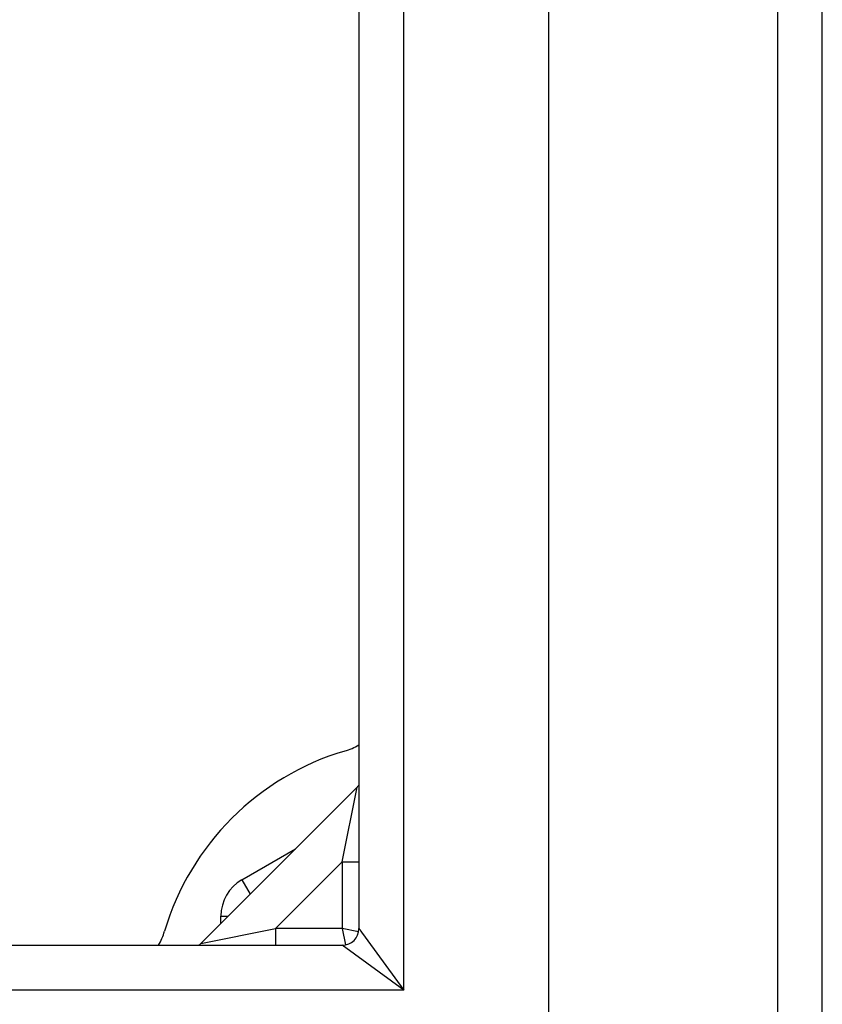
# Model space of a CAD drawing. Header units: inches. Extents: x 11 to 168, y 11 to 114.
# Tile 32 of 62: x 98.64 to 100.14, y 53.88 to 55.72. Entities that reach past the tile are written whole.
import ezdxf

# ---------------------------------------------------------------- set-up
doc = ezdxf.new("R2010")
doc.units = ezdxf.units.IN
doc.header["$MEASUREMENT"] = 0
doc.layers.add('Visible Edges(ANSI)', color=7, linetype='Continuous', lineweight=25)
doc.layers.add('Visible Tangent Edges(ANSI)', color=7, linetype='Continuous', lineweight=25)

msp = doc.modelspace()

# ---------------------------------------------------------------- linework, layer by layer
at = {"layer": 'Visible Edges(ANSI)'}
for p, q in [((100.1351, 53.2087), (100.1351, 73.0407)), ((99.6233, 72.4161), (99.6233, 53.8334)), ((99.269, 72.2276), (99.269, 54.0219)), ((99.2656, 54.2862), (98.9737, 53.9943)), ((99.0505, 54.1134), (99.1507, 54.1713)), ((99.0111, 54.0317), (99.0111, 54.0452)), ((77.0322, 53.9909), (99.238, 53.9909))]:
    msp.add_line(p, q, dxfattribs=at)
for centre, radius, start, end in [((99.2071, 54.4739), 0.125, 286.5469, 299.6609), ((99.3851, 53.8747), 0.5, 106.5469, 163.4531), ((99.2377, 54.314), 0.0394, 315, 322.4856), ((99.0898, 54.0452), 0.0787, 120, 180), ((98.786, 54.0527), 0.125, 330.3391, 343.4531), ((99.238, 54.0219), 0.031, 270, 0), ((98.9458, 54.0221), 0.0394, 307.5144, 315)]:
    msp.add_arc(centre, radius, start, end, dxfattribs=at)
at = {"layer": 'Visible Tangent Edges(ANSI)'}
for p, q in [((100.0511, 73.0407), (100.0511, 53.2087)), ((99.353, 53.9069), (99.353, 72.3426)), ((99.2377, 54.147), (99.2656, 54.2862)), ((99.1129, 54.0221), (99.2377, 54.147)), ((99.2377, 54.147), (99.269, 54.147)), ((99.2377, 54.147), (99.2377, 54.0221)), ((99.0505, 54.1134), (99.066, 54.0866)), ((99.0111, 54.0452), (99.0246, 54.0452)), ((98.9737, 53.9943), (99.1129, 54.0221)), ((99.2377, 54.0221), (99.1129, 54.0221)), ((99.1129, 54.0221), (99.1129, 53.9909)), ((99.2683, 54.0156), (99.2377, 54.0221)), ((99.2377, 54.0221), (99.2442, 53.9915)), ((99.269, 54.0219), (99.353, 53.9069)), ((99.353, 53.9069), (99.238, 53.9909)), ((99.353, 53.9069), (76.9172, 53.9069))]:
    msp.add_line(p, q, dxfattribs=at)

doc.saveas('drawing.dxf')
